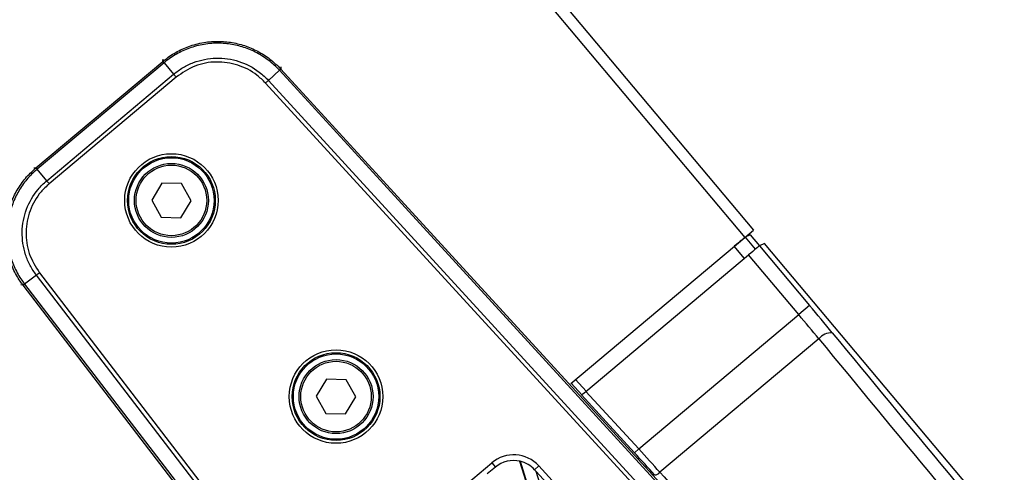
# Model space of a CAD drawing. Header units: millimetres. Extents: x 0 to 420, y 0 to 297.
# Tile 35 of 64: x 173.11 to 182.96, y 171.79 to 176.32. Entities that reach past the tile are written whole.
import ezdxf

# ---------------------------------------------------------------- set-up
doc = ezdxf.new("R2010")
doc.units = ezdxf.units.MM

msp = doc.modelspace()

# ---------------------------------------------------------------- linework, layer by layer
at = {"color": 7, "linetype": 'Continuous', "lineweight": 25}
for p, q in [((103.66727, 265.71986), (180.44938, 174.21451)), ((103.58012, 265.64674), (180.36223, 174.14138)), ((173.27703, 174.83669), (174.54613, 175.90159)), ((174.55753, 175.88758), (173.28874, 174.82294)), ((174.54613, 175.90159), (174.54652, 175.90192)), ((174.54652, 175.90192), (174.54798, 175.92411)), ((174.55753, 175.88758), (174.65347, 175.77324)), ((173.38468, 174.7086), (174.65347, 175.77324)), ((175.71054, 175.81201), (175.60049, 175.71117)), ((181.37347, 169.632), (175.71054, 175.81201)), ((175.72477, 175.84698), (175.72331, 175.82479)), ((175.72385, 175.82421), (180.82589, 170.25631)), ((174.67841, 175.74352), (173.40959, 174.67886)), ((182.27513, 168.36965), (175.57186, 175.68499)), ((175.60049, 175.71117), (182.30395, 168.39562)), ((173.25442, 174.83869), (173.27653, 174.83627)), ((173.27653, 174.83627), (173.27703, 174.83669)), ((173.38468, 174.7086), (173.28874, 174.82294)), ((174.5361, 174.68403), (174.43418, 174.51539)), ((174.7331, 174.68008), (174.5361, 174.68403)), ((174.82819, 174.50749), (174.7331, 174.68008)), ((174.43418, 174.51539), (174.52926, 174.34281)), ((174.72626, 174.33886), (174.82819, 174.50749)), ((174.52926, 174.34281), (174.72626, 174.33886)), ((180.36223, 174.14138), (180.44938, 174.21451)), ((178.6241, 172.68292), (180.36223, 174.14138)), ((180.41503, 174.1669), (180.36609, 174.14306)), ((180.36609, 174.14306), (180.46702, 174.02279)), ((180.41503, 174.1669), (180.50796, 174.05615)), ((180.35798, 173.93163), (180.25645, 174.05263)), ((180.56048, 174.08211), (180.5097, 174.05738)), ((180.5097, 174.05738), (181.00993, 173.46122)), ((182.60538, 171.64509), (180.56048, 174.08211)), ((178.77455, 172.60298), (180.40006, 173.96694)), ((180.90106, 173.36987), (180.40006, 173.96694)), ((173.28136, 173.76519), (173.16294, 173.67433)), ((179.32173, 165.89324), (173.28136, 173.76519)), ((173.31212, 173.78884), (179.35231, 165.91711)), ((173.14814, 173.66396), (173.12603, 173.66638)), ((177.74597, 167.67195), (173.14862, 173.66334)), ((173.16294, 173.67433), (178.26571, 167.02428)), ((181.00993, 173.46122), (180.90106, 173.36987)), ((179.30162, 172.02778), (180.90106, 173.36987)), ((181.10233, 173.12729), (179.51311, 171.79378)), ((176.1815, 172.72324), (176.07951, 172.55464)), ((176.3785, 172.71921), (176.1815, 172.72324)), ((176.47352, 172.54659), (176.3785, 172.71921)), ((178.66926, 172.72082), (178.77607, 172.60426)), ((178.73224, 172.56795), (178.62568, 172.68424)), ((176.07951, 172.55464), (176.17452, 172.38202)), ((176.37153, 172.37799), (176.47352, 172.54659)), ((179.25971, 171.98937), (178.73064, 172.56676)), ((178.77455, 172.60298), (179.30162, 172.02778)), ((176.17452, 172.38202), (176.37153, 172.37799)), ((179.30162, 172.02778), (179.25971, 171.98937)), ((176.65814, 170.90311), (177.83272, 171.8887)), ((177.86928, 171.84513), (177.78804, 171.77695)), ((177.83272, 171.8887), (177.86928, 171.84513)), ((178.11055, 171.90559), (179.89389, 166.24958)), ((178.11616, 171.90436), (179.90189, 166.24073)), ((178.30372, 171.85783), (178.26179, 171.8194)), ((178.30372, 171.85783), (181.83241, 168.00694)), ((178.26179, 171.8194), (178.27838, 171.80129)), ((178.83987, 171.18853), (178.27838, 171.80129)), ((180.08332, 166.07675), (178.27838, 171.80129))]:
    msp.add_line(p, q, dxfattribs=at)
for centre, radius in [((174.63118, 174.51144), 0.46719), ((174.63118, 174.51144), 0.43876), ((174.63118, 174.51144), 0.42661), ((174.63118, 174.51144), 0.36973), ((174.63118, 174.51144), 0.35267), ((176.27651, 172.55061), 0.46719), ((176.27651, 172.55061), 0.43876), ((176.27651, 172.55061), 0.42661), ((176.27651, 172.55061), 0.36973), ((176.27651, 172.55061), 0.35267)]:
    msp.add_circle(centre, radius, dxfattribs=at)
for centre, radius, start, end in [((174.97022, 176.23618), 0.53968, 218.270116, 220.187175), ((175.34687, 176.21149), 0.53968, 312.312825, 314.229884), ((172.87377, 174.47705), 0.53968, 39.812825, 41.729884), ((172.83268, 174.10184), 0.53968, 305.770116, 307.687175), ((181.23361, 173.01706), 0.17143, 89.028581, 139.981684), ((178.0521, 171.62726), 0.34129, 42.5, 130), ((178.0521, 171.62726), 0.28441, 76.982494, 130), ((178.0521, 171.62726), 0.28441, 42.5, 76.982494), ((179.45948, 171.83518), 0.06775, 271.343283, 322.334568)]:
    msp.add_arc(centre, radius, start, end, dxfattribs=at)
for centre, major_axis, ratio, start_param, end_param in [((180.25725, 174.05168), (0.10893, 0.09141), 0.0087269, 0.0349066, 1.5707963), ((180.40086, 173.96599), (0.10893, 0.09141), 0.0087269, 0.0349066, 1.5707963), ((180.9757, 173.43249), (-0.82267, 0.98041), 0.0349208, 4.4316569, 4.712389), ((180.86683, 173.34114), (-0.73126, 0.87148), 0.0392859, 4.4316569, 4.712389), ((183.828, 170.57063), (-8.60861, 10.25934), 0.03455, 1.2900642, 1.5707963), ((183.93687, 170.66198), (-8.5172, 10.1504), 0.0349208, 1.2900642, 1.5707963), ((178.77421, 172.60334), (0.04362, 0.0366), 0.0087186, 3.1768799, 4.7127697), ((179.27268, 172.00349), (-0.76744, 0.84111), 0.0331492, 4.4302804, 4.7110125), ((179.23077, 171.96509), (-0.73089, 0.79754), 0.0348875, 4.4301318, 4.7108639), ((182.36886, 169.34627), (-9.05899, 9.88141), 0.0350351, 1.2885261, 1.4431639)]:
    msp.add_ellipse(centre, major_axis=major_axis, ratio=ratio, start_param=start_param, end_param=end_param, dxfattribs=at)
for points, knots in [([(174.54652, 175.90192), (174.55894, 175.91197), (174.60859, 175.95217), (174.7044, 176.01105), (174.84204, 176.0679), (174.99246, 176.09988), (175.14611, 176.10438), (175.29332, 176.08187), (175.43052, 176.03697), (175.55775, 175.96904), (175.65487, 175.89557), (175.70574, 175.84296), (175.72331, 175.82479)], [0, 0, 0, 0, 0.0368363, 0.1473467, 0.2578569, 0.3789095, 0.4999621, 0.6103998, 0.7208376, 0.8312791, 0.941721, 1, 1, 1, 1]), ([(175.71017, 175.81241), (175.69295, 175.8302), (175.64312, 175.88168), (175.548, 175.95358), (175.42343, 176.02004), (175.28911, 176.06397), (175.145, 176.086), (174.99459, 176.08161), (174.84733, 176.05033), (174.71256, 175.99471), (174.61874, 175.93711), (174.5701, 175.89777), (174.55794, 175.88793)], [0, 0, 0, 0, 0.0582884, 0.1687334, 0.2791781, 0.389608, 0.5000379, 0.6210827, 0.7421276, 0.8526416, 0.9631558, 1, 1, 1, 1]), ([(174.55753, 175.88758), (174.55488, 175.89079), (174.55052, 175.89607), (174.54697, 175.90044), (174.54642, 175.90119), (174.54613, 175.90159)], [0, 0, 0, 0, 0.419605, 0.6899131, 1, 1, 1, 1]), ([(174.55794, 175.88793), (174.5578, 175.88782), (174.55767, 175.8877), (174.55753, 175.88758), (174.55753, 175.88758)], [0, 0, 0, 0, 0.9937257, 1, 1, 1, 1]), ([(174.65347, 175.77324), (174.65347, 175.77324), (174.68297, 175.79799), (174.74636, 175.84248), (174.851, 175.89264), (174.96275, 175.92418), (175.11612, 175.94108), (175.30989, 175.91295), (175.48546, 175.82108), (175.57281, 175.74137), (175.60049, 175.71117), (175.60049, 175.71117)], [0, 0, 0, 0, 0.0000033, 0.1105476, 0.2210925, 0.3316535, 0.4422148, 0.6623288, 0.8823999, 0.9999967, 1, 1, 1, 1]), ([(175.57186, 175.68499), (175.54422, 175.71211), (175.46484, 175.79002), (175.29708, 175.87539), (175.07946, 175.90689), (174.85929, 175.86755), (174.7387, 175.78486), (174.67841, 175.74352)], [0, 0, 0, 0, 0.11776096, 0.33816882, 0.55863667, 0.77933188, 1, 1, 1, 1]), ([(175.71054, 175.81201), (175.71053, 175.81201), (175.71041, 175.81215), (175.71029, 175.81228), (175.71017, 175.81241)], [0, 0, 0, 0, 0.0062743, 1, 1, 1, 1]), ([(175.72331, 175.82479), (175.72343, 175.82466), (175.72361, 175.82447), (175.72379, 175.82427), (175.72385, 175.82421)], [0, 0, 0, 0, 0.6587143, 1, 1, 1, 1]), ([(173.14814, 173.66396), (173.13864, 173.6768), (173.10064, 173.72816), (173.046, 173.82644), (172.9952, 173.96644), (172.96982, 174.11811), (172.97203, 174.27181), (173.00094, 174.4179), (173.05178, 174.55301), (173.12519, 174.67715), (173.20283, 174.77097), (173.25761, 174.8195), (173.27653, 174.83627)], [0, 0, 0, 0, 0.0368363, 0.1473467, 0.2578569, 0.3789095, 0.4999621, 0.6103998, 0.7208376, 0.8312791, 0.941721, 1, 1, 1, 1]), ([(173.28832, 174.82259), (173.2698, 174.80617), (173.21619, 174.75863), (173.14022, 174.66674), (173.06838, 174.54519), (173.01863, 174.41291), (172.99034, 174.2699), (172.98817, 174.11944), (173.01299, 173.97095), (173.06268, 173.83389), (173.11614, 173.73764), (173.15332, 173.68734), (173.16261, 173.67476)], [0, 0, 0, 0, 0.0582884, 0.1687334, 0.2791781, 0.389608, 0.5000379, 0.6210827, 0.7421276, 0.8526416, 0.9631558, 1, 1, 1, 1]), ([(173.28874, 174.82294), (173.28874, 174.82294), (173.2886, 174.82283), (173.28846, 174.82271), (173.28832, 174.82259)], [0, 0, 0, 0, 0.00627429, 1, 1, 1, 1]), ([(173.28136, 173.76519), (173.28136, 173.76519), (173.25792, 173.79575), (173.21624, 173.86101), (173.17069, 173.96775), (173.14406, 174.08076), (173.13386, 174.23472), (173.17042, 174.42708), (173.26986, 174.59848), (173.3533, 174.68226), (173.38468, 174.7086), (173.38468, 174.7086)], [0, 0, 0, 0, 0.0000033, 0.1105476, 0.2210925, 0.3316535, 0.4422148, 0.6623288, 0.8823999, 0.9999967, 1, 1, 1, 1]), ([(173.40959, 174.67886), (173.38128, 174.65243), (173.3, 174.57652), (173.20739, 174.41264), (173.16642, 174.1966), (173.19612, 173.97494), (173.27345, 173.85087), (173.31212, 173.78884)], [0, 0, 0, 0, 0.117765, 0.3381805, 0.5586559, 0.7793588, 1, 1, 1, 1]), ([(173.14862, 173.66334), (173.14857, 173.66341), (173.14841, 173.66362), (173.14825, 173.66382), (173.14814, 173.66396)], [0, 0, 0, 0, 0.3412857, 1, 1, 1, 1]), ([(173.16261, 173.67476), (173.16272, 173.67462), (173.16283, 173.67447), (173.16294, 173.67433), (173.16294, 173.67433)], [0, 0, 0, 0, 0.9937257, 1, 1, 1, 1])]:
    msp.add_open_spline(points, degree=3, knots=knots, dxfattribs=at)
for points in [[(174.67841, 175.74352), (174.67612, 175.74625), (174.67154, 175.7517), (174.66494, 175.75957), (174.65874, 175.76696), (174.65523, 175.77115), (174.65347, 175.77324)], [(175.72385, 175.82421), (175.7236, 175.82398), (175.72309, 175.82352), (175.72031, 175.82097), (175.71624, 175.81724), (175.71244, 175.81375), (175.71054, 175.81201)], [(175.57186, 175.68499), (175.57449, 175.68739), (175.57974, 175.69219), (175.58732, 175.69913), (175.59443, 175.70564), (175.59847, 175.70933), (175.60049, 175.71117)], [(173.28874, 174.82294), (173.28707, 174.82491), (173.28374, 174.82885), (173.28016, 174.83306), (173.27771, 174.83593), (173.27726, 174.83643), (173.27703, 174.83669)], [(173.40959, 174.67886), (173.40731, 174.68159), (173.40274, 174.68705), (173.39614, 174.69492), (173.38995, 174.70231), (173.38644, 174.7065), (173.38468, 174.7086)], [(173.28136, 173.76519), (173.28353, 173.76686), (173.28786, 173.77019), (173.29551, 173.77607), (173.30365, 173.78233), (173.3093, 173.78667), (173.31212, 173.78884)], [(173.16294, 173.67433), (173.1609, 173.67276), (173.1568, 173.66961), (173.15243, 173.66626), (173.14943, 173.66396), (173.14889, 173.66354), (173.14862, 173.66334)]]:
    msp.add_open_spline(points, degree=3, dxfattribs=at)

doc.saveas('drawing.dxf')
